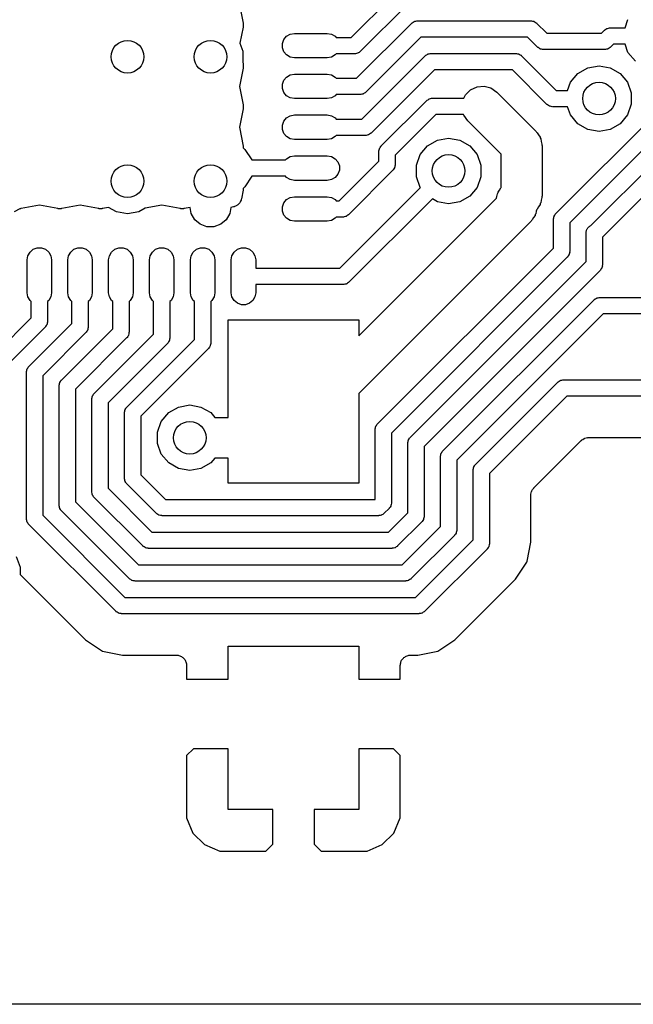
# Model space of a CAD drawing. Extents: x 88 to 361, y -189 to -115.
# Tile 15 of 36: x 185.62 to 193.14, y -187.54 to -175.47. Entities that reach past the tile are written whole.
import ezdxf

# ---------------------------------------------------------------- set-up
doc = ezdxf.new("R2010")
doc.units = 0
doc.header["$MEASUREMENT"] = 0
doc.layers.add('BLACK', color=7, linetype='CONTINUOUS')

msp = doc.modelspace()

# ---------------------------------------------------------------- linework, layer by layer
at = {"layer": 'Black'}
for p, q in [((192.188, -177.849), (196.604, -173.434)), ((196.775, -173.546), (192.359, -177.961)), ((192.618, -177.996), (197.004, -173.61)), ((197.175, -173.722), (192.759, -178.138)), ((189.684, -175.69), (190.259, -175.115)), ((188.315, -175.292), (188.36, -175.516)), ((190.371, -175.286), (189.796, -175.86)), ((188.36, -175.516), (188.36, -175.519)), ((188.36, -175.519), (188.361, -175.521)), ((188.361, -175.521), (188.36, -175.541)), ((189.75, -176.19), (190.424, -175.515)), ((190.424, -175.515), (190.428, -175.512)), ((190.428, -175.512), (190.431, -175.509)), ((190.431, -175.509), (190.442, -175.503)), ((190.442, -175.503), (190.453, -175.495)), ((190.453, -175.495), (190.457, -175.494)), ((190.457, -175.494), (190.461, -175.492)), ((190.461, -175.492), (190.474, -175.489)), ((190.474, -175.489), (190.486, -175.486)), ((190.486, -175.486), (190.491, -175.486)), ((190.491, -175.486), (190.495, -175.486)), ((190.495, -175.486), (191.883, -175.486)), ((191.883, -175.486), (191.888, -175.486)), ((191.888, -175.486), (191.892, -175.486)), ((191.892, -175.486), (191.905, -175.489)), ((191.905, -175.489), (191.918, -175.492)), ((191.918, -175.492), (191.922, -175.494)), ((191.922, -175.494), (191.926, -175.495)), ((191.926, -175.495), (191.936, -175.503)), ((191.936, -175.503), (191.948, -175.509)), ((191.948, -175.509), (191.951, -175.512)), ((191.951, -175.512), (191.954, -175.515)), ((191.954, -175.515), (192.078, -175.639)), ((193.037, -175.573), (193.073, -175.472)), ((188.36, -175.565), (188.321, -175.762)), ((188.36, -175.541), (188.361, -175.56)), ((188.361, -175.56), (188.36, -175.563)), ((188.36, -175.563), (188.36, -175.565)), ((188.937, -175.649), (188.989, -175.64)), ((188.989, -175.64), (189.39, -175.64)), ((189.39, -175.64), (189.441, -175.649)), ((192.078, -175.639), (192.748, -175.639)), ((192.748, -175.639), (192.785, -175.602)), ((192.785, -175.602), (192.788, -175.6)), ((192.788, -175.6), (192.791, -175.596)), ((192.791, -175.596), (192.802, -175.59)), ((192.802, -175.59), (192.813, -175.582)), ((192.813, -175.582), (192.817, -175.581)), ((192.817, -175.581), (192.821, -175.579)), ((192.821, -175.579), (192.834, -175.577)), ((192.834, -175.577), (192.847, -175.573)), ((192.847, -175.573), (192.851, -175.574)), ((192.851, -175.574), (192.855, -175.573)), ((192.855, -175.573), (193.037, -175.573)), ((188.321, -175.762), (188.355, -175.857)), ((188.841, -175.764), (188.859, -175.715)), ((188.841, -175.816), (188.841, -175.764)), ((188.859, -175.715), (188.892, -175.675)), ((188.892, -175.675), (188.937, -175.649)), ((189.441, -175.649), (189.486, -175.675)), ((189.486, -175.675), (189.499, -175.69)), ((189.499, -175.69), (189.684, -175.69)), ((190.537, -175.686), (189.862, -176.361)), ((191.842, -175.686), (190.537, -175.686)), ((191.966, -175.809), (191.842, -175.686)), ((188.355, -175.857), (188.355, -175.991)), ((188.859, -175.865), (188.841, -175.816)), ((188.892, -175.904), (188.859, -175.865)), ((189.76, -175.884), (189.747, -175.886)), ((189.764, -175.881), (189.76, -175.884)), ((189.768, -175.88), (189.764, -175.881)), ((189.779, -175.873), (189.768, -175.88)), ((189.79, -175.866), (189.779, -175.873)), ((189.793, -175.863), (189.79, -175.866)), ((189.796, -175.86), (189.793, -175.863)), ((191.969, -175.812), (191.966, -175.809)), ((191.972, -175.815), (191.969, -175.812)), ((191.984, -175.822), (191.972, -175.815)), ((191.994, -175.829), (191.984, -175.822)), ((191.998, -175.83), (191.994, -175.829)), ((192.002, -175.833), (191.998, -175.83)), ((192.015, -175.835), (192.002, -175.833)), ((192.028, -175.838), (192.015, -175.835)), ((192.032, -175.838), (192.028, -175.838)), ((192.036, -175.839), (192.032, -175.838)), ((192.789, -175.839), (192.036, -175.839)), ((192.794, -175.838), (192.789, -175.839)), ((192.798, -175.838), (192.794, -175.838)), ((192.811, -175.835), (192.798, -175.838)), ((192.824, -175.833), (192.811, -175.835)), ((192.827, -175.83), (192.824, -175.833)), ((192.832, -175.829), (192.827, -175.83)), ((192.842, -175.822), (192.832, -175.829)), ((192.854, -175.815), (192.842, -175.822)), ((192.856, -175.812), (192.854, -175.815)), ((192.86, -175.809), (192.856, -175.812)), ((192.897, -175.773), (192.86, -175.809)), ((193.037, -175.773), (192.897, -175.773)), ((193.073, -175.874), (193.037, -175.773)), ((193.163, -175.98), (193.073, -175.874)), ((188.355, -175.991), (188.36, -176.015)), ((188.937, -175.93), (188.892, -175.904)), ((188.989, -175.939), (188.937, -175.93)), ((189.39, -175.939), (188.989, -175.939)), ((189.441, -175.93), (189.39, -175.939)), ((189.486, -175.904), (189.441, -175.93)), ((189.499, -175.89), (189.486, -175.904)), ((189.726, -175.89), (189.499, -175.89)), ((189.73, -175.889), (189.726, -175.89)), ((189.734, -175.889), (189.73, -175.889)), ((189.747, -175.886), (189.734, -175.889)), ((189.815, -176.69), (190.59, -175.915)), ((190.59, -175.915), (190.594, -175.912)), ((190.594, -175.912), (190.597, -175.909)), ((190.597, -175.909), (190.608, -175.903)), ((190.608, -175.903), (190.619, -175.895)), ((190.619, -175.895), (190.623, -175.894)), ((190.623, -175.894), (190.627, -175.892)), ((190.627, -175.892), (190.64, -175.889)), ((190.64, -175.889), (190.652, -175.886)), ((190.652, -175.886), (190.657, -175.886)), ((190.657, -175.886), (190.661, -175.886)), ((190.661, -175.886), (191.699, -175.886)), ((191.699, -175.886), (191.703, -175.886)), ((191.703, -175.886), (191.707, -175.886)), ((191.707, -175.886), (191.72, -175.889)), ((191.72, -175.889), (191.733, -175.892)), ((191.733, -175.892), (191.737, -175.894)), ((191.737, -175.894), (191.741, -175.895)), ((191.741, -175.895), (191.752, -175.903)), ((191.752, -175.903), (191.763, -175.909)), ((191.763, -175.909), (191.766, -175.912)), ((191.766, -175.912), (191.769, -175.915)), ((191.769, -175.915), (192.193, -176.339)), ((188.36, -176.065), (188.315, -176.29)), ((188.36, -176.015), (188.36, -176.018)), ((188.36, -176.018), (188.361, -176.02)), ((188.361, -176.059), (188.36, -176.062)), ((188.36, -176.062), (188.36, -176.065)), ((188.361, -176.02), (188.361, -176.04)), ((188.361, -176.04), (188.361, -176.059)), ((190.702, -176.086), (189.927, -176.861)), ((191.657, -176.086), (190.702, -176.086)), ((192.081, -176.51), (191.657, -176.086)), ((192.46, -176.132), (192.58, -176.062)), ((192.58, -176.062), (192.718, -176.038)), ((192.718, -176.038), (192.855, -176.062)), ((192.855, -176.062), (192.976, -176.132)), ((188.841, -176.264), (188.859, -176.215)), ((188.859, -176.215), (188.892, -176.175)), ((188.892, -176.175), (188.937, -176.149)), ((188.937, -176.149), (188.989, -176.14)), ((188.989, -176.14), (189.39, -176.14)), ((189.39, -176.14), (189.441, -176.149)), ((189.441, -176.149), (189.486, -176.175)), ((189.486, -176.175), (189.499, -176.19)), ((189.499, -176.19), (189.75, -176.19)), ((192.333, -176.339), (192.37, -176.238)), ((192.37, -176.238), (192.46, -176.132)), ((192.976, -176.132), (193.065, -176.238)), ((193.065, -176.238), (193.113, -176.369)), ((188.315, -176.29), (188.36, -176.515)), ((188.841, -176.316), (188.841, -176.264)), ((188.859, -176.365), (188.841, -176.316)), ((188.892, -176.405), (188.859, -176.365)), ((189.855, -176.367), (189.844, -176.373)), ((189.858, -176.363), (189.855, -176.367)), ((189.862, -176.361), (189.858, -176.363)), ((191.084, -176.392), (191.145, -176.331)), ((191.145, -176.331), (191.224, -176.294)), ((191.224, -176.294), (191.31, -176.287)), ((191.31, -176.287), (191.394, -176.309)), ((191.394, -176.309), (191.465, -176.359)), ((191.465, -176.359), (191.947, -176.841)), ((192.193, -176.339), (192.333, -176.339)), ((188.937, -176.431), (188.892, -176.405)), ((188.989, -176.44), (188.937, -176.431)), ((189.39, -176.44), (188.989, -176.44)), ((189.441, -176.431), (189.39, -176.44)), ((189.486, -176.405), (189.441, -176.431)), ((189.499, -176.39), (189.486, -176.405)), ((189.791, -176.39), (189.499, -176.39)), ((189.795, -176.389), (189.791, -176.39)), ((189.8, -176.39), (189.795, -176.389)), ((189.812, -176.386), (189.8, -176.39)), ((189.825, -176.384), (189.812, -176.386)), ((189.829, -176.382), (189.825, -176.384)), ((189.833, -176.381), (189.829, -176.382)), ((189.844, -176.373), (189.833, -176.381)), ((190.052, -177.019), (190.606, -176.465)), ((190.606, -176.465), (190.609, -176.462)), ((190.609, -176.462), (190.612, -176.459)), ((190.612, -176.459), (190.624, -176.453)), ((190.624, -176.453), (190.634, -176.445)), ((190.634, -176.445), (190.639, -176.444)), ((190.639, -176.444), (190.642, -176.442)), ((190.642, -176.442), (190.655, -176.439)), ((190.655, -176.439), (190.668, -176.436)), ((190.668, -176.436), (190.672, -176.436)), ((190.672, -176.436), (190.677, -176.436)), ((190.677, -176.436), (191.063, -176.436)), ((191.063, -176.436), (191.084, -176.392)), ((193.113, -176.369), (193.113, -176.509)), ((188.36, -176.565), (188.315, -176.79)), ((188.36, -176.515), (188.36, -176.518)), ((188.36, -176.518), (188.361, -176.521)), ((188.361, -176.559), (188.36, -176.562)), ((188.36, -176.562), (188.36, -176.565)), ((188.361, -176.521), (188.361, -176.54)), ((188.361, -176.54), (188.361, -176.559)), ((192.085, -176.512), (192.081, -176.51)), ((192.088, -176.516), (192.085, -176.512)), ((192.099, -176.522), (192.088, -176.516)), ((192.11, -176.53), (192.099, -176.522)), ((192.114, -176.531), (192.11, -176.53)), ((192.118, -176.533), (192.114, -176.531)), ((192.131, -176.535), (192.118, -176.533)), ((192.143, -176.539), (192.131, -176.535)), ((192.148, -176.538), (192.143, -176.539)), ((192.152, -176.539), (192.148, -176.538)), ((192.333, -176.539), (192.152, -176.539)), ((192.37, -176.64), (192.333, -176.539)), ((193.113, -176.509), (193.065, -176.64)), ((188.841, -176.764), (188.859, -176.715)), ((188.859, -176.715), (188.892, -176.676)), ((188.892, -176.676), (188.937, -176.65)), ((188.937, -176.65), (188.989, -176.64)), ((188.989, -176.64), (189.39, -176.64)), ((189.39, -176.64), (189.441, -176.65)), ((189.441, -176.65), (189.486, -176.676)), ((189.486, -176.676), (189.499, -176.69)), ((189.499, -176.69), (189.815, -176.69)), ((190.718, -176.636), (190.222, -177.131)), ((191.06, -176.636), (190.718, -176.636)), ((191.062, -176.641), (191.06, -176.636)), ((191.112, -176.713), (191.062, -176.641)), ((191.52, -177.121), (191.112, -176.713)), ((192.46, -176.747), (192.37, -176.64)), ((193.065, -176.64), (192.976, -176.747)), ((188.315, -176.79), (188.361, -177.021)), ((188.841, -176.816), (188.841, -176.764)), ((188.859, -176.865), (188.841, -176.816)), ((191.947, -176.841), (191.953, -176.85)), ((191.953, -176.85), (191.962, -176.857)), ((192.58, -176.816), (192.46, -176.747)), ((192.718, -176.841), (192.58, -176.816)), ((192.855, -176.816), (192.718, -176.841)), ((192.976, -176.747), (192.855, -176.816)), ((188.892, -176.905), (188.859, -176.865)), ((188.937, -176.931), (188.892, -176.905)), ((188.989, -176.94), (188.937, -176.931)), ((189.39, -176.94), (188.989, -176.94)), ((189.441, -176.931), (189.39, -176.94)), ((189.486, -176.905), (189.441, -176.931)), ((189.499, -176.89), (189.486, -176.905)), ((189.856, -176.89), (189.499, -176.89)), ((189.861, -176.89), (189.856, -176.89)), ((189.865, -176.89), (189.861, -176.89)), ((189.878, -176.887), (189.865, -176.89)), ((189.89, -176.884), (189.878, -176.887)), ((189.894, -176.882), (189.89, -176.884)), ((189.899, -176.881), (189.894, -176.882)), ((189.909, -176.873), (189.899, -176.881)), ((189.921, -176.867), (189.909, -176.873)), ((189.923, -176.864), (189.921, -176.867)), ((189.927, -176.861), (189.923, -176.864)), ((190.618, -177.018), (190.739, -176.949)), ((190.739, -176.949), (190.876, -176.924)), ((190.876, -176.924), (191.014, -176.949)), ((191.014, -176.949), (191.135, -177.018)), ((191.962, -176.857), (191.978, -176.885)), ((191.978, -176.885), (191.997, -176.912)), ((191.997, -176.912), (191.999, -176.922)), ((191.999, -176.922), (192.005, -176.932)), ((192.005, -176.932), (192.011, -176.964)), ((192.011, -176.964), (192.019, -176.996)), ((188.361, -177.021), (188.362, -177.042)), ((188.362, -177.042), (188.362, -177.043)), ((188.362, -177.043), (188.368, -177.05)), ((188.368, -177.05), (188.379, -177.062)), ((188.379, -177.062), (188.465, -177.191)), ((190.022, -177.09), (190.023, -177.086)), ((190.022, -177.205), (190.022, -177.09)), ((190.023, -177.081), (190.026, -177.069)), ((190.023, -177.086), (190.023, -177.081)), ((190.026, -177.069), (190.028, -177.056)), ((190.028, -177.056), (190.031, -177.052)), ((190.031, -177.052), (190.032, -177.048)), ((190.032, -177.048), (190.039, -177.037)), ((190.039, -177.037), (190.046, -177.026)), ((190.046, -177.026), (190.049, -177.023)), ((190.049, -177.023), (190.052, -177.019)), ((190.529, -177.125), (190.618, -177.018)), ((191.135, -177.018), (191.224, -177.125)), ((192.019, -176.996), (192.018, -177.007)), ((192.018, -177.007), (192.02, -177.017)), ((192.02, -177.017), (192.02, -177.631)), ((188.465, -177.191), (188.88, -177.191)), ((188.88, -177.191), (188.892, -177.176)), ((188.892, -177.176), (188.937, -177.15)), ((188.937, -177.15), (188.989, -177.141)), ((188.989, -177.141), (189.39, -177.141)), ((189.39, -177.141), (189.441, -177.15)), ((189.441, -177.15), (189.486, -177.176)), ((189.486, -177.176), (189.52, -177.216)), ((189.537, -177.691), (190.022, -177.205)), ((190.222, -177.131), (190.222, -177.247)), ((190.481, -177.256), (190.529, -177.125)), ((191.224, -177.125), (191.272, -177.256)), ((191.52, -177.529), (191.52, -177.121)), ((189.52, -177.216), (189.538, -177.265)), ((189.538, -177.317), (189.52, -177.366)), ((189.538, -177.265), (189.538, -177.317)), ((190.193, -177.318), (189.649, -177.862)), ((190.196, -177.314), (190.193, -177.318)), ((190.199, -177.311), (190.196, -177.314)), ((190.205, -177.3), (190.199, -177.311)), ((190.213, -177.289), (190.205, -177.3)), ((190.214, -177.285), (190.213, -177.289)), ((190.216, -177.281), (190.214, -177.285)), ((190.219, -177.268), (190.216, -177.281)), ((190.222, -177.256), (190.219, -177.268)), ((190.222, -177.247), (190.222, -177.251)), ((190.222, -177.251), (190.222, -177.256)), ((190.481, -177.396), (190.481, -177.256)), ((191.272, -177.256), (191.272, -177.396)), ((188.465, -177.391), (188.379, -177.519)), ((188.88, -177.391), (188.465, -177.391)), ((188.892, -177.406), (188.88, -177.391)), ((188.937, -177.432), (188.892, -177.406)), ((188.989, -177.441), (188.937, -177.432)), ((189.39, -177.441), (188.989, -177.441)), ((189.441, -177.432), (189.39, -177.441)), ((189.486, -177.406), (189.441, -177.432)), ((189.52, -177.366), (189.486, -177.406)), ((190.529, -177.527), (190.481, -177.396)), ((191.272, -177.396), (191.224, -177.527)), ((188.361, -177.56), (188.34, -177.667)), ((188.362, -177.539), (188.361, -177.56)), ((188.368, -177.531), (188.362, -177.539)), ((188.362, -177.539), (188.362, -177.539)), ((188.379, -177.519), (188.368, -177.531)), ((189.544, -178.517), (190.531, -177.53)), ((190.531, -177.53), (190.529, -177.527)), ((191.224, -177.527), (191.135, -177.633)), ((191.482, -177.587), (191.501, -177.56)), ((191.501, -177.56), (191.517, -177.532)), ((191.517, -177.532), (191.52, -177.529)), ((188.336, -177.683), (188.329, -177.696)), ((188.337, -177.675), (188.336, -177.683)), ((188.34, -177.667), (188.337, -177.675)), ((188.859, -177.716), (188.892, -177.676)), ((188.892, -177.676), (188.937, -177.65)), ((188.937, -177.65), (188.989, -177.641)), ((188.989, -177.641), (189.39, -177.641)), ((189.39, -177.641), (189.441, -177.65)), ((189.441, -177.65), (189.486, -177.676)), ((189.486, -177.676), (189.499, -177.691)), ((189.499, -177.691), (189.537, -177.691)), ((190.677, -177.667), (189.656, -178.687)), ((189.776, -179.345), (191.463, -177.658)), ((190.739, -177.703), (190.677, -177.667)), ((191.135, -177.633), (191.014, -177.703)), ((191.463, -177.658), (191.468, -177.639)), ((191.468, -177.639), (191.474, -177.607)), ((191.474, -177.607), (191.48, -177.597)), ((191.48, -177.597), (191.482, -177.587)), ((192.011, -177.685), (192.005, -177.717)), ((192.019, -177.653), (192.011, -177.685)), ((192.02, -177.631), (192.018, -177.642)), ((192.018, -177.642), (192.019, -177.653)), ((185.627, -177.788), (185.557, -177.828)), ((185.635, -177.788), (185.627, -177.788)), ((185.638, -177.787), (185.635, -177.788)), ((185.64, -177.787), (185.638, -177.787)), ((185.864, -177.743), (185.64, -177.787)), ((186.089, -177.787), (185.864, -177.743)), ((186.091, -177.787), (186.089, -177.787)), ((186.094, -177.788), (186.091, -177.787)), ((186.113, -177.788), (186.094, -177.788)), ((186.133, -177.788), (186.113, -177.788)), ((186.135, -177.787), (186.133, -177.788)), ((186.138, -177.787), (186.135, -177.787)), ((186.362, -177.743), (186.138, -177.787)), ((186.588, -177.787), (186.362, -177.743)), ((186.591, -177.787), (186.588, -177.787)), ((186.593, -177.788), (186.591, -177.787)), ((186.613, -177.788), (186.593, -177.788)), ((186.632, -177.788), (186.613, -177.788)), ((186.635, -177.787), (186.632, -177.788)), ((186.637, -177.787), (186.635, -177.787)), ((186.711, -177.773), (186.637, -177.787)), ((186.807, -177.828), (186.711, -177.773)), ((187.159, -177.783), (187.081, -177.828)), ((187.363, -177.743), (187.159, -177.783)), ((187.589, -177.787), (187.363, -177.743)), ((187.591, -177.787), (187.589, -177.787)), ((187.594, -177.788), (187.591, -177.787)), ((187.613, -177.788), (187.594, -177.788)), ((187.633, -177.788), (187.613, -177.788)), ((187.635, -177.787), (187.633, -177.788)), ((187.638, -177.787), (187.635, -177.787)), ((187.712, -177.773), (187.638, -177.787)), ((187.725, -177.848), (187.712, -177.773)), ((188.208, -177.774), (188.195, -177.848)), ((188.24, -177.767), (188.208, -177.774)), ((188.248, -177.764), (188.24, -177.767)), ((188.256, -177.763), (188.248, -177.764)), ((188.268, -177.756), (188.256, -177.763)), ((188.281, -177.751), (188.268, -177.756)), ((188.288, -177.746), (188.281, -177.751)), ((188.295, -177.742), (188.288, -177.746)), ((188.304, -177.731), (188.295, -177.742)), ((188.314, -177.722), (188.304, -177.731)), ((188.318, -177.715), (188.314, -177.722)), ((188.324, -177.708), (188.318, -177.715)), ((188.329, -177.696), (188.324, -177.708)), ((188.841, -177.765), (188.859, -177.716)), ((188.841, -177.817), (188.841, -177.765)), ((190.876, -177.727), (190.739, -177.703)), ((191.014, -177.703), (190.876, -177.727)), ((191.956, -177.797), (191.95, -177.819)), ((191.962, -177.792), (191.956, -177.797)), ((191.978, -177.764), (191.962, -177.792)), ((191.997, -177.737), (191.978, -177.764)), ((191.999, -177.726), (191.997, -177.737)), ((192.005, -177.717), (191.999, -177.726)), ((186.944, -177.852), (186.807, -177.828)), ((187.081, -177.828), (186.944, -177.852)), ((187.768, -177.923), (187.725, -177.848)), ((187.835, -177.979), (187.768, -177.923)), ((188.152, -177.923), (188.085, -177.979)), ((188.195, -177.848), (188.152, -177.923)), ((188.859, -177.866), (188.841, -177.817)), ((188.892, -177.906), (188.859, -177.866)), ((188.937, -177.932), (188.892, -177.906)), ((188.989, -177.941), (188.937, -177.932)), ((189.441, -177.932), (189.39, -177.941)), ((189.486, -177.906), (189.441, -177.932)), ((189.499, -177.891), (189.486, -177.906)), ((189.578, -177.891), (189.499, -177.891)), ((189.582, -177.89), (189.578, -177.891)), ((189.587, -177.891), (189.582, -177.89)), ((189.599, -177.887), (189.587, -177.891)), ((189.612, -177.885), (189.599, -177.887)), ((189.616, -177.883), (189.612, -177.885)), ((189.62, -177.882), (189.616, -177.883)), ((189.631, -177.874), (189.62, -177.882)), ((189.642, -177.868), (189.631, -177.874)), ((189.645, -177.864), (189.642, -177.868)), ((189.649, -177.862), (189.645, -177.864)), ((191.892, -177.934), (191.886, -177.943)), ((191.9, -177.926), (191.892, -177.934)), ((191.917, -177.898), (191.9, -177.926)), ((191.936, -177.871), (191.917, -177.898)), ((191.938, -177.861), (191.936, -177.871)), ((191.944, -177.851), (191.938, -177.861)), ((191.95, -177.819), (191.944, -177.851)), ((192.159, -177.911), (192.163, -177.899)), ((192.16, -177.916), (192.159, -177.911)), ((192.159, -177.92), (192.16, -177.916)), ((192.159, -178.271), (192.159, -177.92)), ((192.163, -177.899), (192.165, -177.886)), ((192.165, -177.886), (192.167, -177.882)), ((192.167, -177.882), (192.168, -177.878)), ((192.168, -177.878), (192.176, -177.867)), ((192.176, -177.867), (192.182, -177.856)), ((192.182, -177.856), (192.186, -177.853)), ((192.186, -177.853), (192.188, -177.849)), ((187.917, -178.009), (187.835, -177.979)), ((188.003, -178.009), (187.917, -178.009)), ((188.085, -177.979), (188.003, -178.009)), ((189.39, -177.941), (188.989, -177.941)), ((191.886, -177.943), (189.776, -180.052)), ((192.359, -177.961), (192.359, -178.313)), ((192.564, -178.06), (192.565, -178.052)), ((192.565, -178.052), (192.569, -178.044)), ((192.569, -178.044), (192.572, -178.036)), ((192.572, -178.036), (192.578, -178.029)), ((192.578, -178.029), (192.582, -178.021)), ((192.582, -178.021), (192.589, -178.016)), ((192.589, -178.016), (192.595, -178.009)), ((192.595, -178.009), (192.602, -178.005)), ((192.602, -178.005), (192.609, -177.999)), ((192.609, -177.999), (192.617, -177.996)), ((192.617, -177.996), (192.618, -177.996)), ((192.559, -178.086), (192.561, -178.077)), ((192.559, -178.437), (192.559, -178.086)), ((192.561, -178.068), (192.564, -178.06)), ((192.561, -178.077), (192.561, -178.068)), ((192.759, -178.138), (192.759, -178.478)), ((185.75, -178.32), (185.79, -178.286)), ((185.79, -178.286), (185.838, -178.268)), ((185.838, -178.268), (185.891, -178.268)), ((185.891, -178.268), (185.939, -178.286)), ((185.939, -178.286), (185.979, -178.32)), ((186.248, -178.32), (186.287, -178.286)), ((186.287, -178.286), (186.336, -178.268)), ((186.336, -178.268), (186.388, -178.268)), ((186.388, -178.268), (186.437, -178.286)), ((186.437, -178.286), (186.477, -178.32)), ((186.748, -178.32), (186.788, -178.286)), ((186.788, -178.286), (186.837, -178.268)), ((186.837, -178.268), (186.889, -178.268)), ((186.889, -178.268), (186.938, -178.286)), ((186.938, -178.286), (186.978, -178.32)), ((187.248, -178.32), (187.288, -178.286)), ((187.288, -178.286), (187.337, -178.268)), ((187.337, -178.268), (187.389, -178.268)), ((187.389, -178.268), (187.438, -178.286)), ((187.438, -178.286), (187.478, -178.32)), ((187.749, -178.32), (187.789, -178.286)), ((187.789, -178.286), (187.837, -178.268)), ((187.837, -178.268), (187.89, -178.268)), ((187.89, -178.268), (187.938, -178.286)), ((187.938, -178.286), (187.978, -178.32)), ((188.249, -178.32), (188.289, -178.286)), ((188.289, -178.286), (188.338, -178.268)), ((188.338, -178.268), (188.39, -178.268)), ((188.39, -178.268), (188.439, -178.286)), ((188.439, -178.286), (188.479, -178.32)), ((190.005, -180.425), (192.159, -178.271)), ((185.715, -178.416), (185.724, -178.365)), ((185.715, -178.817), (185.715, -178.416)), ((185.724, -178.365), (185.75, -178.32)), ((185.979, -178.32), (186.005, -178.365)), ((186.005, -178.365), (186.014, -178.416)), ((186.014, -178.416), (186.014, -178.817)), ((186.212, -178.416), (186.222, -178.365)), ((186.212, -178.817), (186.212, -178.416)), ((186.222, -178.365), (186.248, -178.32)), ((186.477, -178.32), (186.503, -178.365)), ((186.503, -178.365), (186.512, -178.416)), ((186.512, -178.416), (186.512, -178.817)), ((186.713, -178.416), (186.722, -178.365)), ((186.713, -178.817), (186.713, -178.416)), ((186.722, -178.365), (186.748, -178.32)), ((186.978, -178.32), (187.004, -178.365)), ((187.004, -178.365), (187.013, -178.416)), ((187.013, -178.416), (187.013, -178.817)), ((187.213, -178.416), (187.222, -178.365)), ((187.213, -178.817), (187.213, -178.416)), ((187.222, -178.365), (187.248, -178.32)), ((187.478, -178.32), (187.504, -178.365)), ((187.504, -178.365), (187.513, -178.416)), ((187.513, -178.416), (187.513, -178.817)), ((187.714, -178.416), (187.723, -178.365)), ((187.714, -178.817), (187.714, -178.416)), ((187.723, -178.365), (187.749, -178.32)), ((187.978, -178.32), (188.004, -178.365)), ((188.004, -178.365), (188.013, -178.416)), ((188.013, -178.416), (188.013, -178.817)), ((188.214, -178.416), (188.223, -178.365)), ((188.214, -178.817), (188.214, -178.416)), ((188.223, -178.365), (188.249, -178.32)), ((188.479, -178.32), (188.505, -178.365)), ((188.505, -178.365), (188.514, -178.416)), ((188.514, -178.416), (188.514, -178.517)), ((192.33, -178.383), (190.176, -180.537)), ((192.332, -178.38), (192.33, -178.383)), ((192.336, -178.377), (192.332, -178.38)), ((192.342, -178.366), (192.336, -178.377)), ((192.35, -178.355), (192.342, -178.366)), ((192.351, -178.351), (192.35, -178.355)), ((192.353, -178.347), (192.351, -178.351)), ((192.355, -178.334), (192.353, -178.347)), ((192.359, -178.321), (192.355, -178.334)), ((192.359, -178.313), (192.358, -178.317)), ((192.358, -178.317), (192.359, -178.321)), ((188.514, -178.517), (189.544, -178.517)), ((190.405, -180.591), (192.559, -178.437)), ((192.742, -178.531), (192.736, -178.543)), ((192.75, -178.521), (192.742, -178.531)), ((192.751, -178.516), (192.75, -178.521)), ((192.753, -178.513), (192.751, -178.516)), ((192.755, -178.5), (192.753, -178.513)), ((192.759, -178.487), (192.755, -178.5)), ((192.759, -178.478), (192.758, -178.483)), ((192.758, -178.483), (192.759, -178.487)), ((192.73, -178.549), (190.576, -180.703)), ((192.732, -178.545), (192.73, -178.549)), ((192.736, -178.543), (192.732, -178.545)), ((189.586, -178.717), (188.514, -178.717)), ((188.514, -178.717), (188.514, -178.817)), ((189.59, -178.716), (189.586, -178.717)), ((189.594, -178.716), (189.59, -178.716)), ((189.607, -178.713), (189.594, -178.716)), ((189.62, -178.711), (189.607, -178.713)), ((189.624, -178.708), (189.62, -178.711)), ((189.628, -178.707), (189.624, -178.708)), ((189.639, -178.7), (189.628, -178.707)), ((189.65, -178.693), (189.639, -178.7)), ((189.653, -178.69), (189.65, -178.693)), ((189.656, -178.687), (189.653, -178.69)), ((185.724, -178.869), (185.715, -178.817)), ((185.75, -178.914), (185.724, -178.869)), ((186.005, -178.869), (185.979, -178.914)), ((186.014, -178.817), (186.005, -178.869)), ((186.222, -178.869), (186.212, -178.817)), ((186.248, -178.914), (186.222, -178.869)), ((186.503, -178.869), (186.477, -178.914)), ((186.512, -178.817), (186.503, -178.869)), ((186.722, -178.869), (186.713, -178.817)), ((186.748, -178.914), (186.722, -178.869)), ((187.004, -178.869), (186.978, -178.914)), ((187.013, -178.817), (187.004, -178.869)), ((187.222, -178.869), (187.213, -178.817)), ((187.248, -178.914), (187.222, -178.869)), ((187.504, -178.869), (187.478, -178.914)), ((187.513, -178.817), (187.504, -178.869)), ((187.723, -178.869), (187.714, -178.817)), ((187.749, -178.914), (187.723, -178.869)), ((188.004, -178.869), (187.978, -178.914)), ((188.013, -178.817), (188.004, -178.869)), ((188.223, -178.869), (188.214, -178.817)), ((188.249, -178.914), (188.223, -178.869)), ((188.505, -178.869), (188.479, -178.914)), ((188.514, -178.817), (188.505, -178.869)), ((192.661, -178.902), (192.664, -178.898)), ((192.664, -178.898), (192.675, -178.892)), ((192.675, -178.892), (192.686, -178.884)), ((192.686, -178.884), (192.69, -178.883)), ((192.69, -178.883), (192.694, -178.881)), ((192.694, -178.881), (192.707, -178.879)), ((192.707, -178.879), (192.72, -178.875)), ((192.72, -178.875), (192.724, -178.876)), ((192.724, -178.876), (192.728, -178.875)), ((192.728, -178.875), (193.545, -178.875)), ((185.764, -178.926), (185.75, -178.914)), ((185.764, -179.127), (185.764, -178.926)), ((185.979, -178.914), (185.964, -178.926)), ((185.964, -178.926), (185.964, -179.168)), ((186.262, -178.926), (186.248, -178.914)), ((186.262, -179.195), (186.262, -178.926)), ((186.477, -178.914), (186.462, -178.926)), ((186.462, -178.926), (186.462, -179.236)), ((186.763, -178.926), (186.748, -178.914)), ((186.763, -179.26), (186.763, -178.926)), ((186.978, -178.914), (186.963, -178.926)), ((186.963, -178.926), (186.963, -179.302)), ((187.263, -178.926), (187.248, -178.914)), ((187.263, -179.326), (187.263, -178.926)), ((187.478, -178.914), (187.463, -178.926)), ((187.463, -178.926), (187.463, -179.367)), ((187.763, -178.926), (187.749, -178.914)), ((187.763, -179.391), (187.763, -178.926)), ((187.978, -178.914), (187.963, -178.926)), ((187.963, -178.926), (187.963, -179.432)), ((188.289, -178.947), (188.249, -178.914)), ((188.338, -178.965), (188.289, -178.947)), ((188.39, -178.965), (188.338, -178.965)), ((188.439, -178.947), (188.39, -178.965)), ((188.479, -178.914), (188.439, -178.947)), ((190.805, -180.756), (192.658, -178.904)), ((192.658, -178.904), (192.661, -178.902)), ((185.335, -179.556), (185.764, -179.127)), ((192.77, -179.075), (190.976, -180.868)), ((193.545, -179.075), (192.77, -179.075)), ((185.935, -179.239), (185.506, -179.668)), ((185.735, -179.722), (186.262, -179.195)), ((185.938, -179.236), (185.935, -179.239)), ((185.941, -179.233), (185.938, -179.236)), ((185.948, -179.221), (185.941, -179.233)), ((185.955, -179.211), (185.948, -179.221)), ((185.956, -179.206), (185.955, -179.211)), ((185.958, -179.203), (185.956, -179.206)), ((185.961, -179.19), (185.958, -179.203)), ((185.964, -179.177), (185.961, -179.19)), ((185.964, -179.168), (185.964, -179.173)), ((185.964, -179.173), (185.964, -179.177)), ((186.135, -179.888), (186.763, -179.26)), ((186.459, -179.258), (186.456, -179.271)), ((186.462, -179.245), (186.459, -179.258)), ((186.462, -179.236), (186.462, -179.241)), ((186.462, -179.241), (186.462, -179.245)), ((188.176, -180.345), (188.176, -179.15)), ((188.176, -179.15), (189.776, -179.15)), ((189.776, -179.15), (189.776, -179.345)), ((186.433, -179.307), (185.906, -179.834)), ((186.933, -179.372), (186.306, -180)), ((186.436, -179.303), (186.433, -179.307)), ((186.439, -179.301), (186.436, -179.303)), ((186.445, -179.289), (186.439, -179.301)), ((186.453, -179.279), (186.445, -179.289)), ((186.454, -179.274), (186.453, -179.279)), ((186.456, -179.271), (186.454, -179.274)), ((186.535, -180.053), (187.263, -179.326)), ((186.936, -179.369), (186.933, -179.372)), ((186.939, -179.366), (186.936, -179.369)), ((186.946, -179.355), (186.939, -179.366)), ((186.953, -179.344), (186.946, -179.355)), ((186.954, -179.34), (186.953, -179.344)), ((186.957, -179.336), (186.954, -179.34)), ((186.959, -179.323), (186.957, -179.336)), ((186.962, -179.31), (186.959, -179.323)), ((186.963, -179.302), (186.962, -179.306)), ((186.962, -179.306), (186.962, -179.31)), ((187.463, -179.376), (187.459, -179.388)), ((187.463, -179.367), (187.462, -179.371)), ((187.462, -179.371), (187.463, -179.376)), ((187.434, -179.438), (186.706, -180.165)), ((186.935, -180.219), (187.763, -179.391)), ((187.934, -179.503), (187.106, -180.331)), ((187.436, -179.434), (187.434, -179.438)), ((187.44, -179.431), (187.436, -179.434)), ((187.446, -179.42), (187.44, -179.431)), ((187.454, -179.409), (187.446, -179.42)), ((187.455, -179.405), (187.454, -179.409)), ((187.457, -179.401), (187.455, -179.405)), ((187.459, -179.388), (187.457, -179.401)), ((187.937, -179.499), (187.934, -179.503)), ((187.94, -179.497), (187.937, -179.499)), ((187.947, -179.485), (187.94, -179.497)), ((187.954, -179.475), (187.947, -179.485)), ((187.955, -179.47), (187.954, -179.475)), ((187.957, -179.466), (187.955, -179.47)), ((187.96, -179.454), (187.957, -179.466)), ((187.963, -179.441), (187.96, -179.454)), ((187.963, -179.432), (187.963, -179.437)), ((187.963, -179.437), (187.963, -179.441)), ((185.715, -179.75), (185.723, -179.74)), ((185.723, -179.74), (185.729, -179.728)), ((185.729, -179.728), (185.733, -179.726)), ((185.733, -179.726), (185.735, -179.722)), ((185.706, -179.784), (185.71, -179.771)), ((185.707, -179.788), (185.706, -179.784)), ((185.706, -179.793), (185.707, -179.788)), ((185.706, -181.586), (185.706, -179.793)), ((185.71, -179.771), (185.712, -179.758)), ((185.712, -179.758), (185.714, -179.755)), ((185.714, -179.755), (185.715, -179.75)), ((185.906, -179.834), (185.906, -181.544)), ((186.106, -179.95), (186.11, -179.937)), ((186.107, -179.954), (186.106, -179.95)), ((186.106, -179.958), (186.107, -179.954)), ((186.106, -181.42), (186.106, -179.958)), ((186.11, -179.937), (186.112, -179.924)), ((186.112, -179.924), (186.114, -179.92)), ((186.114, -179.92), (186.115, -179.916)), ((186.115, -179.916), (186.123, -179.905)), ((186.123, -179.905), (186.129, -179.894)), ((186.129, -179.894), (186.133, -179.891)), ((186.133, -179.891), (186.135, -179.888)), ((191.205, -180.922), (192.213, -179.914)), ((192.213, -179.914), (192.217, -179.911)), ((192.217, -179.911), (192.22, -179.908)), ((192.22, -179.908), (192.231, -179.902)), ((192.231, -179.902), (192.242, -179.894)), ((192.242, -179.894), (192.246, -179.893)), ((192.246, -179.893), (192.25, -179.891)), ((192.25, -179.891), (192.263, -179.888)), ((192.263, -179.888), (192.275, -179.885)), ((192.275, -179.885), (192.28, -179.885)), ((192.28, -179.885), (192.284, -179.885)), ((192.284, -179.885), (197.652, -179.885)), ((186.306, -180), (186.306, -181.379)), ((186.506, -180.115), (186.51, -180.103)), ((186.51, -180.103), (186.512, -180.09)), ((186.512, -180.09), (186.514, -180.086)), ((186.514, -180.086), (186.515, -180.082)), ((186.515, -180.082), (186.523, -180.071)), ((186.523, -180.071), (186.529, -180.06)), ((186.529, -180.06), (186.533, -180.057)), ((186.533, -180.057), (186.535, -180.053)), ((189.776, -180.052), (189.776, -181.15)), ((192.325, -180.085), (191.376, -181.034)), ((197.693, -180.085), (192.325, -180.085)), ((186.507, -180.12), (186.506, -180.115)), ((186.506, -180.124), (186.507, -180.12)), ((186.506, -181.254), (186.506, -180.124)), ((186.706, -180.165), (186.706, -181.213)), ((186.923, -180.237), (186.929, -180.225)), ((186.929, -180.225), (186.933, -180.223)), ((186.933, -180.223), (186.935, -180.219)), ((187.448, -180.287), (187.569, -180.218)), ((187.569, -180.218), (187.706, -180.193)), ((187.706, -180.193), (187.843, -180.218)), ((187.843, -180.218), (187.964, -180.287)), ((186.906, -180.281), (186.91, -180.268)), ((186.907, -180.285), (186.906, -180.281)), ((186.906, -180.29), (186.907, -180.285)), ((186.906, -181.089), (186.906, -180.29)), ((186.91, -180.268), (186.912, -180.256)), ((186.912, -180.256), (186.914, -180.252)), ((186.914, -180.252), (186.915, -180.247)), ((186.915, -180.247), (186.923, -180.237)), ((187.106, -180.331), (187.106, -181.047)), ((187.358, -180.394), (187.448, -180.287)), ((187.964, -180.287), (188.012, -180.345)), ((188.012, -180.345), (188.176, -180.345)), ((187.311, -180.525), (187.358, -180.394)), ((189.98, -180.474), (189.982, -180.461)), ((189.982, -180.461), (189.984, -180.458)), ((189.984, -180.458), (189.985, -180.453)), ((189.985, -180.453), (189.993, -180.443)), ((189.993, -180.443), (189.999, -180.431)), ((189.999, -180.431), (190.003, -180.429)), ((190.003, -180.429), (190.005, -180.425)), ((187.311, -180.665), (187.311, -180.525)), ((189.976, -180.487), (189.98, -180.474)), ((189.977, -180.491), (189.976, -180.487)), ((189.976, -180.496), (189.977, -180.491)), ((189.976, -181.348), (189.976, -180.496)), ((190.176, -180.537), (190.176, -181.39)), ((187.358, -180.796), (187.311, -180.665)), ((190.376, -180.653), (190.38, -180.64)), ((190.377, -180.657), (190.376, -180.653)), ((190.376, -180.661), (190.377, -180.657)), ((190.376, -181.514), (190.376, -180.661)), ((190.38, -180.64), (190.382, -180.627)), ((190.382, -180.627), (190.384, -180.623)), ((190.384, -180.623), (190.385, -180.619)), ((190.385, -180.619), (190.393, -180.608)), ((190.393, -180.608), (190.399, -180.597)), ((190.399, -180.597), (190.403, -180.594)), ((190.403, -180.594), (190.405, -180.591)), ((190.576, -180.703), (190.576, -181.555)), ((191.921, -181.207), (192.499, -180.63)), ((192.499, -180.63), (192.503, -180.627)), ((192.503, -180.627), (192.507, -180.622)), ((192.507, -180.622), (192.521, -180.614)), ((192.521, -180.614), (192.535, -180.605)), ((192.535, -180.605), (192.54, -180.603)), ((192.54, -180.603), (192.545, -180.6)), ((192.545, -180.6), (192.561, -180.597)), ((192.561, -180.597), (192.577, -180.593)), ((192.577, -180.593), (192.583, -180.594)), ((192.583, -180.594), (192.589, -180.593)), ((192.589, -180.593), (197.39, -180.593)), ((187.448, -180.903), (187.358, -180.796)), ((190.776, -180.818), (190.78, -180.806)), ((190.777, -180.823), (190.776, -180.818)), ((190.776, -180.827), (190.777, -180.823)), ((190.776, -181.68), (190.776, -180.827)), ((190.78, -180.806), (190.782, -180.793)), ((190.782, -180.793), (190.784, -180.789)), ((190.784, -180.789), (190.785, -180.785)), ((190.785, -180.785), (190.793, -180.774)), ((190.793, -180.774), (190.799, -180.763)), ((190.799, -180.763), (190.803, -180.76)), ((190.803, -180.76), (190.805, -180.756)), ((187.569, -180.972), (187.448, -180.903)), ((187.964, -180.903), (187.843, -180.972)), ((188.012, -180.845), (187.964, -180.903)), ((188.176, -180.845), (188.012, -180.845)), ((188.176, -181.15), (188.176, -180.845)), ((190.976, -180.868), (190.976, -181.721)), ((191.184, -180.955), (191.185, -180.95)), ((191.185, -180.95), (191.193, -180.94)), ((191.193, -180.94), (191.199, -180.928)), ((191.199, -180.928), (191.203, -180.926)), ((191.203, -180.926), (191.205, -180.922)), ((187.106, -181.047), (187.408, -181.35)), ((187.706, -180.997), (187.569, -180.972)), ((187.843, -180.972), (187.706, -180.997)), ((191.176, -180.984), (191.18, -180.971)), ((191.177, -180.988), (191.176, -180.984)), ((191.176, -180.993), (191.177, -180.988)), ((191.176, -181.845), (191.176, -180.993)), ((191.18, -180.971), (191.182, -180.959)), ((191.182, -180.959), (191.184, -180.955)), ((191.376, -181.034), (191.376, -181.887)), ((186.907, -181.093), (186.906, -181.089)), ((186.906, -181.097), (186.907, -181.093)), ((186.91, -181.11), (186.906, -181.097)), ((186.912, -181.123), (186.91, -181.11)), ((186.914, -181.127), (186.912, -181.123)), ((186.915, -181.131), (186.914, -181.127)), ((186.923, -181.142), (186.915, -181.131)), ((186.929, -181.153), (186.923, -181.142)), ((186.933, -181.156), (186.929, -181.153)), ((186.935, -181.159), (186.933, -181.156)), ((187.296, -181.52), (186.935, -181.159)), ((189.776, -181.15), (188.176, -181.15)), ((186.507, -181.259), (186.506, -181.254)), ((186.506, -181.263), (186.507, -181.259)), ((186.51, -181.276), (186.506, -181.263)), ((186.512, -181.289), (186.51, -181.276)), ((186.514, -181.292), (186.512, -181.289)), ((186.515, -181.297), (186.514, -181.292)), ((186.523, -181.307), (186.515, -181.297)), ((186.529, -181.319), (186.523, -181.307)), ((186.706, -181.213), (187.243, -181.75)), ((191.884, -181.297), (191.885, -181.292)), ((191.884, -181.874), (191.884, -181.297)), ((191.885, -181.286), (191.889, -181.27)), ((191.885, -181.292), (191.885, -181.286)), ((191.889, -181.27), (191.892, -181.254)), ((191.892, -181.254), (191.894, -181.249)), ((191.894, -181.249), (191.896, -181.243)), ((191.896, -181.243), (191.905, -181.23)), ((191.905, -181.23), (191.914, -181.216)), ((191.914, -181.216), (191.918, -181.212)), ((191.918, -181.212), (191.921, -181.207)), ((186.107, -181.424), (186.106, -181.42)), ((186.106, -181.429), (186.107, -181.424)), ((186.11, -181.441), (186.106, -181.429)), ((186.306, -181.379), (187.077, -182.15)), ((186.533, -181.322), (186.529, -181.319)), ((186.535, -181.325), (186.533, -181.322)), ((187.131, -181.92), (186.535, -181.325)), ((187.408, -181.35), (189.975, -181.35)), ((189.975, -181.35), (189.976, -181.348)), ((190.167, -181.432), (190.159, -181.443)), ((190.168, -181.428), (190.167, -181.432)), ((190.17, -181.424), (190.168, -181.428)), ((190.172, -181.411), (190.17, -181.424)), ((190.176, -181.398), (190.172, -181.411)), ((190.176, -181.39), (190.175, -181.394)), ((190.175, -181.394), (190.176, -181.398)), ((185.906, -181.544), (186.911, -182.55)), ((186.112, -181.454), (186.11, -181.441)), ((186.114, -181.458), (186.112, -181.454)), ((186.115, -181.462), (186.114, -181.458)), ((186.123, -181.473), (186.115, -181.462)), ((186.129, -181.484), (186.123, -181.473)), ((186.133, -181.487), (186.129, -181.484)), ((186.135, -181.491), (186.133, -181.487)), ((186.965, -182.32), (186.135, -181.491)), ((187.3, -181.523), (187.296, -181.52)), ((187.303, -181.526), (187.3, -181.523)), ((187.314, -181.533), (187.303, -181.526)), ((187.325, -181.54), (187.314, -181.533)), ((187.329, -181.542), (187.325, -181.54)), ((187.333, -181.544), (187.329, -181.542)), ((187.346, -181.546), (187.333, -181.544)), ((187.358, -181.549), (187.346, -181.546)), ((187.363, -181.549), (187.358, -181.549)), ((187.367, -181.55), (187.363, -181.549)), ((190.016, -181.55), (187.367, -181.55)), ((190.02, -181.549), (190.016, -181.55)), ((190.025, -181.549), (190.02, -181.549)), ((190.037, -181.546), (190.025, -181.549)), ((190.05, -181.544), (190.037, -181.546)), ((190.054, -181.542), (190.05, -181.544)), ((190.058, -181.54), (190.054, -181.542)), ((190.069, -181.533), (190.058, -181.54)), ((190.08, -181.526), (190.069, -181.533)), ((190.083, -181.523), (190.08, -181.526)), ((190.087, -181.52), (190.083, -181.523)), ((190.147, -181.46), (190.087, -181.52)), ((190.14, -181.75), (190.376, -181.514)), ((190.149, -181.457), (190.147, -181.46)), ((190.153, -181.454), (190.149, -181.457)), ((190.159, -181.443), (190.153, -181.454)), ((190.576, -181.555), (190.575, -181.56)), ((185.707, -181.59), (185.706, -181.586)), ((185.706, -181.595), (185.707, -181.59)), ((185.71, -181.607), (185.706, -181.595)), ((185.712, -181.62), (185.71, -181.607)), ((185.714, -181.624), (185.712, -181.62)), ((185.715, -181.628), (185.714, -181.624)), ((185.723, -181.639), (185.715, -181.628)), ((185.729, -181.65), (185.723, -181.639)), ((185.733, -181.653), (185.729, -181.65)), ((185.735, -181.657), (185.733, -181.653)), ((186.799, -182.72), (185.735, -181.657)), ((190.547, -181.626), (190.252, -181.92)), ((190.549, -181.623), (190.547, -181.626)), ((190.553, -181.62), (190.549, -181.623)), ((190.559, -181.608), (190.553, -181.62)), ((190.567, -181.598), (190.559, -181.608)), ((190.568, -181.593), (190.567, -181.598)), ((190.57, -181.59), (190.568, -181.593)), ((190.572, -181.577), (190.57, -181.59)), ((190.576, -181.564), (190.572, -181.577)), ((190.575, -181.56), (190.576, -181.564)), ((187.243, -181.75), (190.14, -181.75)), ((190.306, -182.15), (190.776, -181.68)), ((190.947, -181.792), (190.418, -182.32)), ((190.949, -181.788), (190.947, -181.792)), ((190.953, -181.785), (190.949, -181.788)), ((190.959, -181.774), (190.953, -181.785)), ((190.967, -181.763), (190.959, -181.774)), ((190.968, -181.759), (190.967, -181.763)), ((190.97, -181.755), (190.968, -181.759)), ((190.972, -181.742), (190.97, -181.755)), ((190.976, -181.73), (190.972, -181.742)), ((190.976, -181.721), (190.975, -181.725)), ((190.975, -181.725), (190.976, -181.73)), ((190.472, -182.55), (191.176, -181.845)), ((191.372, -181.908), (191.37, -181.921)), ((191.376, -181.896), (191.372, -181.908)), ((191.376, -181.887), (191.375, -181.891)), ((191.375, -181.891), (191.376, -181.896)), ((191.838, -182.106), (191.884, -181.874)), ((187.134, -181.923), (187.131, -181.92)), ((187.137, -181.926), (187.134, -181.923)), ((187.148, -181.933), (187.137, -181.926)), ((187.159, -181.94), (187.148, -181.933)), ((187.163, -181.942), (187.159, -181.94)), ((187.167, -181.944), (187.163, -181.942)), ((187.18, -181.946), (187.167, -181.944)), ((187.193, -181.949), (187.18, -181.946)), ((187.197, -181.949), (187.193, -181.949)), ((187.201, -181.95), (187.197, -181.949)), ((190.182, -181.95), (187.201, -181.95)), ((190.186, -181.949), (190.182, -181.95)), ((190.19, -181.949), (190.186, -181.949)), ((190.203, -181.946), (190.19, -181.949)), ((190.216, -181.944), (190.203, -181.946)), ((190.22, -181.942), (190.216, -181.944)), ((190.224, -181.94), (190.22, -181.942)), ((190.235, -181.933), (190.224, -181.94)), ((190.246, -181.926), (190.235, -181.933)), ((190.249, -181.923), (190.246, -181.926)), ((190.252, -181.92), (190.249, -181.923)), ((191.347, -181.958), (190.584, -182.72)), ((191.349, -181.954), (191.347, -181.958)), ((191.353, -181.951), (191.349, -181.954)), ((191.359, -181.94), (191.353, -181.951)), ((191.367, -181.929), (191.359, -181.94)), ((191.368, -181.925), (191.367, -181.929)), ((191.37, -181.921), (191.368, -181.925)), ((185.581, -182.051), (185.628, -182.182)), ((187.077, -182.15), (190.306, -182.15)), ((191.697, -182.326), (191.835, -182.119)), ((191.835, -182.119), (191.838, -182.106)), ((185.628, -182.182), (185.628, -182.268)), ((185.628, -182.268), (186.431, -183.071)), ((186.969, -182.323), (186.965, -182.32)), ((186.971, -182.326), (186.969, -182.323)), ((186.983, -182.333), (186.971, -182.326)), ((186.993, -182.34), (186.983, -182.333)), ((186.998, -182.342), (186.993, -182.34)), ((187.001, -182.344), (186.998, -182.342)), ((187.014, -182.346), (187.001, -182.344)), ((187.027, -182.349), (187.014, -182.346)), ((187.031, -182.349), (187.027, -182.349)), ((187.036, -182.35), (187.031, -182.349)), ((190.347, -182.35), (187.036, -182.35)), ((190.352, -182.349), (190.347, -182.35)), ((190.356, -182.349), (190.352, -182.349)), ((190.369, -182.346), (190.356, -182.349)), ((190.382, -182.344), (190.369, -182.346)), ((190.385, -182.342), (190.382, -182.344)), ((190.39, -182.34), (190.385, -182.342)), ((190.4, -182.333), (190.39, -182.34)), ((190.412, -182.326), (190.4, -182.333)), ((190.414, -182.323), (190.412, -182.326)), ((190.418, -182.32), (190.414, -182.323)), ((190.952, -183.071), (191.697, -182.326)), ((186.911, -182.55), (190.472, -182.55)), ((186.803, -182.723), (186.799, -182.72)), ((186.806, -182.726), (186.803, -182.723)), ((186.817, -182.733), (186.806, -182.726)), ((186.828, -182.74), (186.817, -182.733)), ((186.832, -182.742), (186.828, -182.74)), ((186.836, -182.744), (186.832, -182.742)), ((186.849, -182.746), (186.836, -182.744)), ((186.861, -182.749), (186.849, -182.746)), ((186.866, -182.749), (186.861, -182.749)), ((186.87, -182.75), (186.866, -182.749)), ((190.513, -182.75), (186.87, -182.75)), ((190.517, -182.749), (190.513, -182.75)), ((190.522, -182.749), (190.517, -182.749)), ((190.534, -182.746), (190.522, -182.749)), ((190.547, -182.744), (190.534, -182.746)), ((190.551, -182.742), (190.547, -182.744)), ((190.555, -182.74), (190.551, -182.742)), ((190.566, -182.733), (190.555, -182.74)), ((190.577, -182.726), (190.566, -182.733)), ((190.58, -182.723), (190.577, -182.726)), ((190.584, -182.72), (190.58, -182.723)), ((186.431, -183.071), (186.529, -183.136)), ((190.745, -183.209), (190.952, -183.071)), ((186.529, -183.136), (186.638, -183.209)), ((186.638, -183.209), (186.882, -183.258)), ((188.176, -183.551), (188.176, -183.15)), ((188.176, -183.15), (189.776, -183.15)), ((189.776, -183.15), (189.776, -183.551)), ((190.501, -183.258), (190.745, -183.209)), ((186.882, -183.258), (187.541, -183.258)), ((187.541, -183.258), (187.552, -183.26)), ((187.552, -183.26), (187.563, -183.26)), ((187.563, -183.26), (187.573, -183.264)), ((187.573, -183.264), (187.584, -183.265)), ((187.584, -183.265), (187.594, -183.271)), ((187.594, -183.271), (187.605, -183.275)), ((187.605, -183.275), (187.613, -183.282)), ((187.613, -183.282), (187.623, -183.287)), ((187.623, -183.287), (187.63, -183.296)), ((187.63, -183.296), (187.638, -183.303)), ((187.638, -183.303), (187.644, -183.313)), ((187.644, -183.313), (187.651, -183.321)), ((187.651, -183.321), (187.655, -183.332)), ((187.655, -183.332), (187.66, -183.341)), ((187.66, -183.341), (187.662, -183.352)), ((187.662, -183.352), (187.666, -183.363)), ((187.666, -183.363), (187.666, -183.374)), ((190.286, -183.363), (190.29, -183.352)), ((190.286, -183.374), (190.286, -183.363)), ((190.29, -183.352), (190.292, -183.341)), ((190.292, -183.341), (190.297, -183.332)), ((190.297, -183.332), (190.301, -183.321)), ((190.301, -183.321), (190.308, -183.313)), ((190.308, -183.313), (190.314, -183.303)), ((190.314, -183.303), (190.322, -183.296)), ((190.322, -183.296), (190.329, -183.287)), ((190.329, -183.287), (190.339, -183.282)), ((190.339, -183.282), (190.347, -183.275)), ((190.347, -183.275), (190.358, -183.271)), ((190.358, -183.271), (190.368, -183.265)), ((190.368, -183.265), (190.379, -183.264)), ((190.379, -183.264), (190.389, -183.26)), ((190.389, -183.26), (190.4, -183.26)), ((190.4, -183.26), (190.411, -183.258)), ((190.411, -183.258), (190.501, -183.258)), ((187.666, -183.374), (187.668, -183.385)), ((187.668, -183.385), (187.668, -183.551)), ((190.284, -183.385), (190.286, -183.374)), ((190.284, -183.551), (190.284, -183.385)), ((187.668, -183.551), (188.176, -183.551)), ((189.776, -183.551), (190.284, -183.551)), ((187.752, -184.404), (187.668, -184.488)), ((188.176, -184.404), (187.752, -184.404)), ((188.176, -185.15), (188.176, -184.404)), ((189.776, -184.404), (189.776, -185.15)), ((190.2, -184.404), (189.776, -184.404)), ((190.284, -184.488), (190.2, -184.404)), ((187.668, -184.488), (187.668, -185.251)), ((190.284, -185.251), (190.284, -184.488)), ((188.722, -185.15), (188.176, -185.15)), ((188.722, -185.573), (188.722, -185.15)), ((189.776, -185.15), (189.23, -185.15)), ((189.23, -185.15), (189.23, -185.573)), ((187.668, -185.251), (187.745, -185.438)), ((190.207, -185.438), (190.284, -185.251)), ((187.745, -185.438), (187.888, -185.58)), ((190.064, -185.58), (190.207, -185.438)), ((187.888, -185.58), (188.075, -185.658)), ((188.638, -185.658), (188.722, -185.573)), ((189.23, -185.573), (189.314, -185.658)), ((189.877, -185.658), (190.064, -185.58)), ((188.075, -185.658), (188.638, -185.658)), ((189.314, -185.658), (189.877, -185.658)), ((195.256, -187.536), (184.11, -187.536))]:
    msp.add_line(p, q, dxfattribs=at)
for centre in [(186.944, -175.927), (187.96, -175.927), (192.718, -176.439), (190.876, -177.326), (186.944, -177.451), (187.96, -177.451), (187.706, -180.595)]:
    msp.add_circle(centre, 0.2, dxfattribs=at)

doc.saveas('drawing.dxf')
